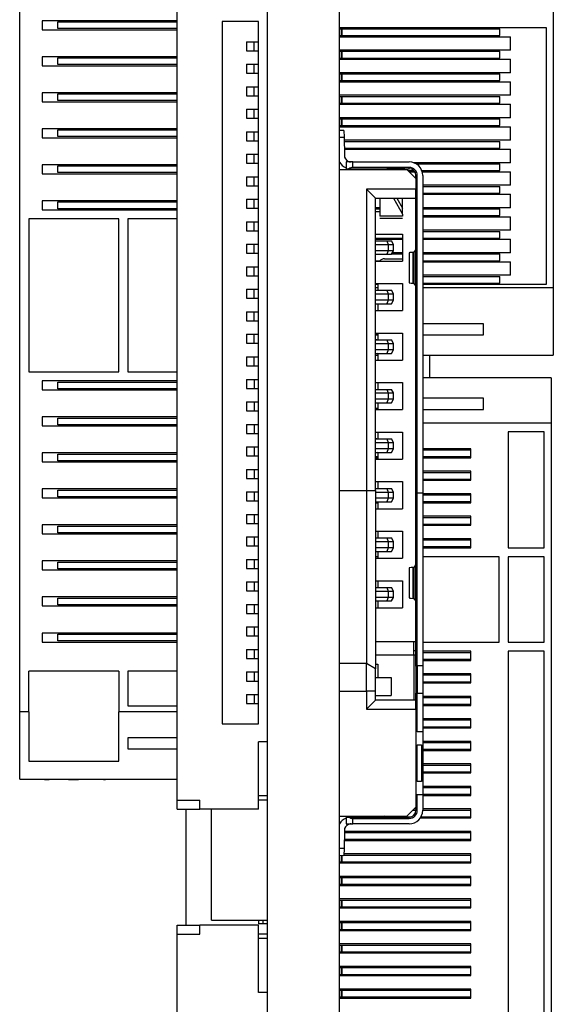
# Model space of a CAD drawing. Header units: millimetres. Extents: x 3 to 207, y 3 to 294.
# Tile 90 of 94: x 168 to 174, y 228 to 239. Entities that reach past the tile are written whole.
import ezdxf

# ---------------------------------------------------------------- set-up
doc = ezdxf.new("R2010")
doc.units = ezdxf.units.MM
doc.layers.add('几何体', color=7, linetype='Continuous')

msp = doc.modelspace()

# ---------------------------------------------------------------- linework, layer by layer
at = {"layer": '几何体'}
for p, q in [((170.9596, 216.7479), (170.9596, 253.748)), ((171.7596, 216.7479), (171.7596, 253.748)), ((174.1346, 245.6158), (174.1346, 236.1908)), ((168.2096, 231.481), (168.2096, 244.931)), ((169.9596, 230.498), (169.9596, 239.998)), ((168.4596, 239.156), (168.4596, 239.056)), ((169.9596, 239.156), (168.4596, 239.156)), ((168.6346, 239.0685), (168.6346, 239.1435)), ((168.6346, 239.1435), (169.9596, 239.1435)), ((170.8596, 239.148), (170.4596, 239.148)), ((170.4596, 239.148), (170.4596, 231.348)), ((170.8596, 231.348), (170.8596, 239.148)), ((168.4596, 239.056), (169.9596, 239.056)), ((169.9596, 239.0685), (168.6346, 239.0685)), ((174.0596, 239.0783), (171.7596, 239.0783)), ((171.7596, 239.0658), (171.7846, 239.0658)), ((171.7846, 238.9908), (171.7846, 239.0658)), ((171.7846, 239.0658), (171.7896, 239.0658)), ((171.7896, 238.9908), (171.7896, 239.0658)), ((171.7896, 239.0658), (173.5396, 239.0658)), ((173.5396, 238.9908), (173.5396, 239.0658)), ((174.0596, 236.2283), (174.0596, 239.0783)), ((170.7296, 238.923), (170.7296, 238.823)), ((170.7296, 238.923), (170.8146, 238.923)), ((170.8146, 238.823), (170.8146, 238.923)), ((170.8146, 238.923), (170.8596, 238.923)), ((171.7596, 238.9908), (171.7846, 238.9908)), ((171.7596, 238.9783), (173.6596, 238.9783)), ((171.7846, 238.9908), (171.7896, 238.9908)), ((171.7896, 238.9908), (173.5396, 238.9908)), ((173.6596, 238.8283), (173.6596, 238.9783)), ((170.7296, 238.823), (170.8146, 238.823)), ((170.8146, 238.823), (170.8596, 238.823)), ((173.6596, 238.8283), (171.7596, 238.8283)), ((171.7596, 238.8158), (171.7846, 238.8158)), ((171.7846, 238.7408), (171.7846, 238.8158)), ((171.7846, 238.8158), (171.7896, 238.8158)), ((171.7896, 238.7408), (171.7896, 238.8158)), ((171.7896, 238.8158), (173.5396, 238.8158)), ((173.5396, 238.7408), (173.5396, 238.8158)), ((168.4596, 238.756), (168.4596, 238.656)), ((169.9596, 238.756), (168.4596, 238.756)), ((168.6346, 238.6685), (168.6346, 238.7435)), ((168.6346, 238.7435), (169.9596, 238.7435)), ((171.7596, 238.7408), (171.7846, 238.7408)), ((171.7596, 238.7283), (173.6596, 238.7283)), ((171.7846, 238.7408), (171.7896, 238.7408)), ((171.7896, 238.7408), (173.5396, 238.7408)), ((173.6596, 238.5783), (173.6596, 238.7283)), ((168.4596, 238.656), (169.9596, 238.656)), ((169.9596, 238.6685), (168.6346, 238.6685)), ((170.7296, 238.673), (170.7296, 238.573)), ((170.7296, 238.673), (170.8146, 238.673)), ((170.8146, 238.573), (170.8146, 238.673)), ((170.8146, 238.673), (170.8596, 238.673)), ((170.7296, 238.573), (170.8146, 238.573)), ((170.8146, 238.573), (170.8596, 238.573)), ((173.6596, 238.5783), (171.7596, 238.5783)), ((171.7596, 238.5658), (171.7846, 238.5658)), ((171.7596, 238.4908), (171.7846, 238.4908)), ((171.7846, 238.4908), (171.7846, 238.5658)), ((171.7846, 238.5658), (171.7896, 238.5658)), ((171.7846, 238.4908), (171.7896, 238.4908)), ((171.7896, 238.4908), (171.7896, 238.5658)), ((171.7896, 238.5658), (173.5396, 238.5658)), ((171.7896, 238.4908), (173.5396, 238.4908)), ((173.5396, 238.4908), (173.5396, 238.5658)), ((170.7296, 238.423), (170.7296, 238.323)), ((170.7296, 238.423), (170.8146, 238.423)), ((170.8146, 238.323), (170.8146, 238.423)), ((170.8146, 238.423), (170.8596, 238.423)), ((171.7596, 238.4783), (173.6596, 238.4783)), ((173.6596, 238.3283), (173.6596, 238.4783)), ((168.4596, 238.356), (168.4596, 238.256)), ((169.9596, 238.356), (168.4596, 238.356)), ((168.6346, 238.2685), (168.6346, 238.3435)), ((168.6346, 238.3435), (169.9596, 238.3435)), ((169.9596, 238.2685), (168.6346, 238.2685)), ((170.7296, 238.323), (170.8146, 238.323)), ((170.8146, 238.323), (170.8596, 238.323)), ((173.6596, 238.3283), (171.7596, 238.3283)), ((171.7596, 238.3158), (171.7846, 238.3158)), ((171.7846, 238.2408), (171.7846, 238.3158)), ((171.7846, 238.3158), (171.7896, 238.3158)), ((171.7896, 238.2408), (171.7896, 238.3158)), ((171.7896, 238.3158), (173.5396, 238.3158)), ((173.5396, 238.2408), (173.5396, 238.3158)), ((168.4596, 238.256), (169.9596, 238.256)), ((170.7296, 238.173), (170.7296, 238.073)), ((170.7296, 238.173), (170.8146, 238.173)), ((170.8146, 238.073), (170.8146, 238.173)), ((170.8146, 238.173), (170.8596, 238.173)), ((171.7596, 238.2408), (171.7846, 238.2408)), ((171.7596, 238.2283), (173.6596, 238.2283)), ((171.7846, 238.2408), (171.7896, 238.2408)), ((171.7896, 238.2408), (173.5396, 238.2408)), ((173.6596, 238.0783), (173.6596, 238.2283)), ((170.7296, 238.073), (170.8146, 238.073)), ((170.8146, 238.073), (170.8596, 238.073)), ((173.6596, 238.0783), (171.7596, 238.0783)), ((171.7596, 238.0658), (171.7846, 238.0658)), ((171.7846, 237.9908), (171.7846, 238.0658)), ((171.7846, 238.0658), (171.7896, 238.0658)), ((171.7896, 237.9908), (171.7896, 238.0658)), ((171.7896, 238.0658), (173.5396, 238.0658)), ((173.5396, 237.9908), (173.5396, 238.0658)), ((168.4596, 237.956), (168.4596, 237.856)), ((169.9596, 237.956), (168.4596, 237.956)), ((168.6346, 237.8685), (168.6346, 237.9435)), ((168.6346, 237.9435), (169.9596, 237.9435)), ((171.7596, 237.9908), (171.7846, 237.9908)), ((171.7596, 237.9783), (173.6596, 237.9783)), ((171.7846, 237.9908), (171.7896, 237.9908)), ((171.7896, 237.9908), (173.5396, 237.9908)), ((173.6596, 237.8283), (173.6596, 237.9783)), ((168.4596, 237.856), (169.9596, 237.856)), ((169.9596, 237.8685), (168.6346, 237.8685)), ((170.7296, 237.923), (170.7296, 237.823)), ((170.7296, 237.923), (170.8146, 237.923)), ((170.8146, 237.823), (170.8146, 237.923)), ((170.8146, 237.923), (170.8596, 237.923)), ((171.8096, 237.9368), (171.7596, 237.9359)), ((171.7596, 237.8609), (171.8109, 237.8618)), ((171.8096, 237.9368), (171.8109, 237.8618)), ((171.8109, 237.8618), (171.8144, 237.6605)), ((173.6596, 237.8283), (171.8115, 237.8283)), ((170.7296, 237.823), (170.8146, 237.823)), ((170.8146, 237.823), (170.8596, 237.823)), ((171.8117, 237.8158), (173.5396, 237.8158)), ((171.813, 237.7408), (173.5396, 237.7408)), ((171.8132, 237.7283), (173.6596, 237.7283)), ((173.5396, 237.7408), (173.5396, 237.8158)), ((173.6596, 237.5783), (173.6596, 237.7283)), ((170.7296, 237.673), (170.7296, 237.573)), ((170.7296, 237.673), (170.8146, 237.673)), ((170.8146, 237.573), (170.8146, 237.673)), ((170.8146, 237.673), (170.8596, 237.673)), ((168.4596, 237.556), (168.4596, 237.456)), ((169.9596, 237.556), (168.4596, 237.556)), ((168.6346, 237.4685), (168.6346, 237.5435)), ((168.6346, 237.5435), (169.9596, 237.5435)), ((170.7296, 237.573), (170.8146, 237.573)), ((170.8146, 237.573), (170.8596, 237.573)), ((171.7596, 237.5018), (172.5096, 237.5018)), ((171.9096, 237.5868), (171.8346, 237.5868)), ((171.8346, 237.5868), (171.8346, 237.5118)), ((171.8346, 237.5118), (171.8646, 237.5118)), ((171.8596, 237.5868), (171.8596, 237.593)), ((171.8646, 237.5118), (172.5346, 237.5118)), ((171.9096, 237.5268), (171.9096, 237.5868)), ((171.9096, 237.5868), (172.5346, 237.5868)), ((172.5346, 237.5268), (171.9096, 237.5268)), ((171.9596, 237.5118), (171.9596, 237.5018)), ((172.2302, 237.5118), (172.2596, 237.5018)), ((172.2596, 237.5018), (172.2596, 237.5118)), ((172.2846, 237.5118), (172.2846, 237.5113)), ((172.4846, 237.5113), (172.2846, 237.5113)), ((172.2846, 237.5067), (172.2846, 237.5113)), ((172.286, 237.5018), (172.2846, 237.5067)), ((172.4846, 237.5067), (172.4832, 237.5018)), ((172.4846, 237.5118), (172.4846, 237.5113)), ((172.4846, 237.5113), (172.4846, 237.5067)), ((172.5096, 237.5018), (172.6096, 237.4018)), ((172.5346, 237.5118), (172.5346, 237.5268)), ((173.6596, 237.5783), (172.5845, 237.5783)), ((172.6112, 237.5658), (173.5396, 237.5658)), ((173.5396, 237.4908), (173.5396, 237.5658)), ((168.4596, 237.456), (169.9596, 237.456)), ((169.9596, 237.4685), (168.6346, 237.4685)), ((170.7296, 237.423), (170.7296, 237.323)), ((170.7296, 237.423), (170.8146, 237.423)), ((170.8146, 237.323), (170.8146, 237.423)), ((170.8146, 237.423), (170.8596, 237.423)), ((172.5206, 237.4908), (172.5867, 237.4908)), ((172.5331, 237.4783), (172.5971, 237.4783)), ((172.6246, 237.4368), (172.6096, 237.4368)), ((172.6096, 237.4018), (172.6096, 237.4368)), ((172.6096, 237.4018), (172.6096, 237.2868)), ((172.6246, 233.9118), (172.6246, 237.4368)), ((172.6746, 237.4908), (173.5396, 237.4908)), ((172.6788, 237.4783), (173.6596, 237.4783)), ((172.6846, 237.4368), (172.6846, 233.9118)), ((173.6596, 237.3283), (173.6596, 237.4783)), ((170.7296, 237.323), (170.8146, 237.323)), ((170.8146, 237.323), (170.8596, 237.323)), ((172.0596, 237.2868), (172.0596, 233.9368)), ((172.1596, 237.1868), (172.0596, 237.2868)), ((172.6096, 237.2868), (172.0596, 237.2868)), ((172.6096, 237.2868), (172.6096, 237.2793)), ((173.6596, 237.3283), (172.6846, 237.3283)), ((172.6846, 237.3158), (173.5396, 237.3158)), ((173.5396, 237.2408), (173.5396, 237.3158)), ((170.7296, 237.173), (170.7296, 237.073)), ((170.7296, 237.173), (170.8146, 237.173)), ((170.8146, 237.073), (170.8146, 237.173)), ((170.8146, 237.173), (170.8596, 237.173)), ((172.1596, 233.9368), (172.1596, 237.1868)), ((172.1596, 237.1868), (172.6096, 237.1868)), ((172.2096, 237.1768), (172.2096, 236.9842)), ((172.3619, 237.1868), (172.4596, 237.0072)), ((172.3981, 237.1868), (172.4596, 237.0738)), ((172.4596, 237.0738), (172.4596, 237.1868)), ((172.6096, 233.9118), (172.6096, 237.2793)), ((172.6846, 237.2408), (173.5396, 237.2408)), ((172.6846, 237.2283), (173.6596, 237.2283)), ((173.6596, 237.0783), (173.6596, 237.2283)), ((168.4596, 237.156), (168.4596, 237.056)), ((169.9596, 237.156), (168.4596, 237.156)), ((168.6346, 237.0685), (168.6346, 237.1435)), ((168.6346, 237.1435), (169.9596, 237.1435)), ((169.9596, 237.0685), (168.6346, 237.0685)), ((170.7296, 237.073), (170.8146, 237.073)), ((170.8146, 237.073), (170.8596, 237.073)), ((172.2096, 237.0783), (172.1596, 237.0783)), ((172.1596, 237.0658), (172.2096, 237.0658)), ((172.4596, 237.0072), (172.4596, 237.0738)), ((173.6596, 237.0783), (172.6846, 237.0783)), ((172.6846, 237.0658), (173.5396, 237.0658)), ((173.5396, 236.9908), (173.5396, 237.0658)), ((169.3096, 236.956), (168.3096, 236.956)), ((168.3096, 236.956), (168.3096, 235.256)), ((168.4596, 237.056), (169.9596, 237.056)), ((169.3096, 235.256), (169.3096, 236.956)), ((169.9596, 236.956), (169.4096, 236.956)), ((169.4096, 236.956), (169.4096, 235.256)), ((172.1596, 237.0368), (172.2096, 237.0368)), ((172.4596, 236.9842), (172.2096, 236.9842)), ((172.2096, 236.9618), (172.4596, 236.9618)), ((172.4596, 237.0072), (172.4596, 236.9842)), ((172.6846, 236.9908), (173.5396, 236.9908)), ((172.6846, 236.9783), (173.6596, 236.9783)), ((173.6596, 236.8283), (173.6596, 236.9783)), ((170.7296, 236.923), (170.7296, 236.823)), ((170.7296, 236.923), (170.8146, 236.923)), ((170.8146, 236.823), (170.8146, 236.923)), ((170.8146, 236.923), (170.8596, 236.923)), ((170.7296, 236.823), (170.8146, 236.823)), ((170.8146, 236.823), (170.8596, 236.823)), ((172.1596, 236.7868), (172.4596, 236.7868)), ((172.1596, 236.7408), (172.4596, 236.7408)), ((172.4596, 236.7868), (172.4596, 236.4868)), ((173.6596, 236.8283), (172.6846, 236.8283)), ((172.6846, 236.8158), (173.5396, 236.8158)), ((172.6846, 236.7408), (173.5396, 236.7408)), ((173.5396, 236.7408), (173.5396, 236.8158)), ((170.7296, 236.673), (170.7296, 236.573)), ((170.7296, 236.673), (170.8146, 236.673)), ((170.8146, 236.573), (170.8146, 236.673)), ((170.8146, 236.673), (170.8596, 236.673)), ((172.1596, 236.7283), (172.4596, 236.7283)), ((172.1596, 236.7118), (172.2862, 236.7118)), ((172.1596, 236.6718), (172.3015, 236.6718)), ((172.2862, 236.7118), (172.3015, 236.6718)), ((172.2862, 236.7118), (172.3396, 236.7118)), ((172.3015, 236.6718), (172.3015, 236.6018)), ((172.3015, 236.6718), (172.3596, 236.6718)), ((172.3596, 236.6718), (172.3396, 236.7118)), ((172.3596, 236.6018), (172.3596, 236.6718)), ((172.6846, 236.7283), (173.6596, 236.7283)), ((173.6596, 236.5783), (173.6596, 236.7283)), ((170.7296, 236.573), (170.8146, 236.573)), ((170.8146, 236.573), (170.8596, 236.573)), ((172.3015, 236.6018), (172.1596, 236.6018)), ((172.1596, 236.5618), (172.2862, 236.5618)), ((172.3015, 236.6018), (172.2862, 236.5618)), ((172.2862, 236.5618), (172.3396, 236.5618)), ((172.3596, 236.6018), (172.3015, 236.6018)), ((172.3396, 236.5618), (172.3596, 236.6018)), ((172.3416, 236.5658), (172.4596, 236.5658)), ((172.4596, 236.5783), (172.3478, 236.5783)), ((172.5346, 236.5779), (172.5346, 236.2457)), ((172.5782, 236.2401), (172.5782, 236.5835)), ((172.5891, 236.5848), (172.6072, 236.6118)), ((172.5891, 236.2388), (172.5891, 236.5848)), ((172.6072, 236.6118), (172.6096, 236.6118)), ((172.6096, 236.2118), (172.6096, 236.6118)), ((172.6096, 236.6118), (172.6096, 236.6118)), ((173.6596, 236.5783), (172.6846, 236.5783)), ((172.6846, 236.5658), (173.5396, 236.5658)), ((173.5396, 236.4908), (173.5396, 236.5658)), ((170.7296, 236.423), (170.7296, 236.323)), ((170.7296, 236.423), (170.8146, 236.423)), ((170.8146, 236.323), (170.8146, 236.423)), ((170.8146, 236.423), (170.8596, 236.423)), ((172.1596, 236.4908), (172.2075, 236.4908)), ((172.1596, 236.4868), (172.4596, 236.4868)), ((172.2596, 236.5118), (172.4596, 236.5118)), ((172.6846, 236.4908), (173.5396, 236.4908)), ((172.6846, 236.4783), (173.6596, 236.4783)), ((173.6596, 236.3283), (173.6596, 236.4783)), ((170.7296, 236.323), (170.8146, 236.323)), ((170.8146, 236.323), (170.8596, 236.323)), ((173.6596, 236.3283), (172.6846, 236.3283)), ((172.6846, 236.3158), (173.5396, 236.3158)), ((173.5396, 236.2408), (173.5396, 236.3158)), ((172.1596, 236.2368), (172.4596, 236.2368)), ((172.1596, 236.2283), (172.1846, 236.2283)), ((172.1846, 236.1908), (172.1596, 236.1908)), ((172.1846, 236.2368), (172.1846, 236.1618)), ((172.4596, 236.2368), (172.4596, 235.9368)), ((172.6072, 236.2118), (172.5891, 236.2388)), ((172.6096, 236.2118), (172.6072, 236.2118)), ((172.6096, 236.2118), (172.6096, 236.2118)), ((172.6846, 236.2408), (173.5396, 236.2408)), ((172.6846, 236.2283), (174.0596, 236.2283)), ((174.1346, 236.1908), (172.6846, 236.1908)), ((174.1346, 236.1908), (174.1346, 235.4408)), ((170.7296, 236.173), (170.7296, 236.073)), ((170.7296, 236.173), (170.8146, 236.173)), ((170.8146, 236.073), (170.8146, 236.173)), ((170.8146, 236.173), (170.8596, 236.173)), ((172.1596, 236.1618), (172.2862, 236.1618)), ((172.1596, 236.1218), (172.3015, 236.1218)), ((172.2862, 236.1618), (172.3015, 236.1218)), ((172.2862, 236.1618), (172.3396, 236.1618)), ((172.3015, 236.1218), (172.3015, 236.0518)), ((172.3015, 236.1218), (172.3596, 236.1218)), ((172.3596, 236.1218), (172.3396, 236.1618)), ((172.3596, 236.0518), (172.3596, 236.1218)), ((170.7296, 236.073), (170.8146, 236.073)), ((170.8146, 236.073), (170.8596, 236.073)), ((172.3015, 236.0518), (172.1596, 236.0518)), ((172.1596, 236.0118), (172.2862, 236.0118)), ((172.1846, 236.0118), (172.1846, 235.9368)), ((172.3015, 236.0518), (172.2862, 236.0118)), ((172.2862, 236.0118), (172.3396, 236.0118)), ((172.3596, 236.0518), (172.3015, 236.0518)), ((172.3396, 236.0118), (172.3596, 236.0518)), ((170.7296, 235.923), (170.7296, 235.823)), ((170.7296, 235.923), (170.8146, 235.923)), ((170.8146, 235.823), (170.8146, 235.923)), ((170.8146, 235.923), (170.8596, 235.923)), ((172.1596, 235.9368), (172.4596, 235.9368)), ((170.7296, 235.823), (170.8146, 235.823)), ((170.8146, 235.823), (170.8596, 235.823)), ((173.3596, 235.7908), (172.6846, 235.7908)), ((173.3596, 235.6658), (173.3596, 235.7908)), ((170.7296, 235.673), (170.7296, 235.573)), ((170.7296, 235.673), (170.8146, 235.673)), ((170.8146, 235.573), (170.8146, 235.673)), ((170.8146, 235.673), (170.8596, 235.673)), ((172.1596, 235.6868), (172.4596, 235.6868)), ((172.1596, 235.6783), (172.1846, 235.6783)), ((172.1596, 235.6658), (172.1846, 235.6658)), ((172.1846, 235.6868), (172.1846, 235.6118)), ((172.4596, 235.6868), (172.4596, 235.3868)), ((172.6846, 235.6658), (173.3596, 235.6658)), ((170.7296, 235.573), (170.8146, 235.573)), ((170.8146, 235.573), (170.8596, 235.573)), ((172.1596, 235.6184), (172.1834, 235.6118)), ((172.1596, 235.6118), (172.2862, 235.6118)), ((172.1596, 235.5718), (172.3015, 235.5718)), ((172.2862, 235.6118), (172.3015, 235.5718)), ((172.2862, 235.6118), (172.3396, 235.6118)), ((172.3015, 235.5718), (172.3015, 235.5018)), ((172.3015, 235.5718), (172.3596, 235.5718)), ((172.3596, 235.5718), (172.3396, 235.6118)), ((172.3596, 235.5018), (172.3596, 235.5718)), ((170.7296, 235.423), (170.7296, 235.323)), ((170.7296, 235.423), (170.8146, 235.423)), ((170.8146, 235.323), (170.8146, 235.423)), ((170.8146, 235.423), (170.8596, 235.423)), ((172.3015, 235.5018), (172.1596, 235.5018)), ((172.1596, 235.4618), (172.2862, 235.4618)), ((172.1834, 235.4618), (172.1596, 235.4552)), ((172.1596, 235.4408), (172.1846, 235.4408)), ((172.1846, 235.4618), (172.1846, 235.3868)), ((172.3015, 235.5018), (172.2862, 235.4618)), ((172.2862, 235.4618), (172.3396, 235.4618)), ((172.3596, 235.5018), (172.3015, 235.5018)), ((172.3396, 235.4618), (172.3596, 235.5018)), ((172.6846, 235.4408), (174.1346, 235.4408)), ((172.7596, 235.4408), (172.7596, 235.19)), ((170.7296, 235.323), (170.8146, 235.323)), ((170.8146, 235.323), (170.8596, 235.323)), ((172.1596, 235.3868), (172.4596, 235.3868)), ((168.3096, 235.256), (169.3096, 235.256)), ((169.4096, 235.256), (169.9596, 235.256)), ((168.4596, 235.156), (168.4596, 235.056)), ((169.9596, 235.156), (168.4596, 235.156)), ((168.6346, 235.0685), (168.6346, 235.1435)), ((168.6346, 235.1435), (169.9596, 235.1435)), ((170.7296, 235.173), (170.7296, 235.073)), ((170.7296, 235.173), (170.8146, 235.173)), ((170.8146, 235.173), (170.8146, 235.073)), ((170.8146, 235.173), (170.8596, 235.173)), ((172.1596, 235.1368), (172.4596, 235.1368)), ((172.1846, 235.1368), (172.1846, 235.0618)), ((172.4596, 235.1368), (172.4596, 234.8368)), ((174.1096, 235.19), (172.6846, 235.19)), ((174.1096, 235.19), (174.1096, 234.69)), ((168.4596, 235.056), (169.9596, 235.056)), ((169.9596, 235.0685), (168.6346, 235.0685)), ((170.7296, 235.073), (170.8146, 235.073)), ((170.8146, 235.073), (170.8596, 235.073)), ((172.1596, 235.0618), (172.2862, 235.0618)), ((172.1596, 235.0218), (172.3015, 235.0218)), ((172.2862, 235.0618), (172.3015, 235.0218)), ((172.2862, 235.0618), (172.3396, 235.0618)), ((172.3015, 235.0218), (172.3015, 234.9518)), ((172.3015, 235.0218), (172.3596, 235.0218)), ((172.3596, 235.0218), (172.3396, 235.0618)), ((172.3596, 234.9518), (172.3596, 235.0218)), ((170.7296, 234.923), (170.7296, 234.823)), ((170.7296, 234.923), (170.8146, 234.923)), ((170.8146, 234.923), (170.8146, 234.823)), ((170.8146, 234.923), (170.8596, 234.923)), ((172.3015, 234.9518), (172.1596, 234.9518)), ((172.1596, 234.9118), (172.2862, 234.9118)), ((172.1846, 234.9118), (172.1846, 234.8368)), ((172.3015, 234.9518), (172.2862, 234.9118)), ((172.2862, 234.9118), (172.3396, 234.9118)), ((172.3596, 234.9518), (172.3015, 234.9518)), ((172.3396, 234.9118), (172.3596, 234.9518)), ((173.3596, 234.965), (172.6846, 234.965)), ((173.3596, 234.84), (173.3596, 234.965)), ((170.7296, 234.823), (170.8146, 234.823)), ((170.8146, 234.823), (170.8596, 234.823)), ((172.1596, 234.8525), (172.1846, 234.8525)), ((172.1596, 234.84), (172.1846, 234.84)), ((172.1596, 234.8368), (172.4596, 234.8368)), ((172.6846, 234.84), (173.3596, 234.84)), ((168.4596, 234.756), (168.4596, 234.656)), ((169.9596, 234.756), (168.4596, 234.756)), ((168.6346, 234.6685), (168.6346, 234.7435)), ((168.6346, 234.7435), (169.9596, 234.7435)), ((169.9596, 234.6685), (168.6346, 234.6685)), ((170.7296, 234.673), (170.7296, 234.573)), ((170.7296, 234.673), (170.8146, 234.673)), ((170.8146, 234.673), (170.8596, 234.673)), ((170.8146, 234.673), (170.8146, 234.573)), ((172.6846, 234.69), (174.1096, 234.69)), ((174.1096, 234.69), (174.1096, 224.765)), ((168.4596, 234.656), (169.9596, 234.656)), ((170.7296, 234.573), (170.8146, 234.573)), ((170.8146, 234.573), (170.8596, 234.573)), ((172.1596, 234.5868), (172.4596, 234.5868)), ((172.1846, 234.5868), (172.1846, 234.5118)), ((172.4596, 234.5868), (172.4596, 234.2868)), ((174.0346, 234.59), (173.6346, 234.59)), ((173.6346, 234.59), (173.6346, 233.3025)), ((174.0346, 233.3025), (174.0346, 234.59)), ((172.1596, 234.5184), (172.1834, 234.5118)), ((172.1596, 234.5118), (172.2862, 234.5118)), ((172.1596, 234.4718), (172.3015, 234.4718)), ((172.2862, 234.5118), (172.3015, 234.4718)), ((172.2862, 234.5118), (172.3396, 234.5118)), ((172.3015, 234.4718), (172.3015, 234.4018)), ((172.3015, 234.4718), (172.3596, 234.4718)), ((172.3596, 234.4718), (172.3396, 234.5118)), ((172.3596, 234.4018), (172.3596, 234.4718)), ((168.4596, 234.356), (168.4596, 234.256)), ((169.9596, 234.356), (168.4596, 234.356)), ((168.6346, 234.2685), (168.6346, 234.3435)), ((168.6346, 234.3435), (169.9596, 234.3435)), ((170.7296, 234.423), (170.7296, 234.323)), ((170.7296, 234.423), (170.8146, 234.423)), ((170.8146, 234.423), (170.8596, 234.423)), ((170.8146, 234.423), (170.8146, 234.323)), ((172.3015, 234.4018), (172.1596, 234.4018)), ((172.1596, 234.3618), (172.2862, 234.3618)), ((172.1834, 234.3618), (172.1596, 234.3552)), ((172.1846, 234.3618), (172.1846, 234.2868)), ((172.3015, 234.4018), (172.2862, 234.3618)), ((172.2862, 234.3618), (172.3396, 234.3618)), ((172.3596, 234.4018), (172.3015, 234.4018)), ((172.3396, 234.3618), (172.3596, 234.4018)), ((173.2196, 234.4025), (172.6846, 234.4025)), ((172.6846, 234.39), (173.2196, 234.39)), ((173.2196, 234.3025), (173.2196, 234.4025)), ((168.4596, 234.256), (169.9596, 234.256)), ((169.9596, 234.2685), (168.6346, 234.2685)), ((170.7296, 234.323), (170.8146, 234.323)), ((170.8146, 234.323), (170.8596, 234.323)), ((172.1596, 234.315), (172.1846, 234.315)), ((172.1596, 234.3025), (172.1846, 234.3025)), ((172.1596, 234.2868), (172.4596, 234.2868)), ((172.6846, 234.315), (173.2196, 234.315)), ((172.6846, 234.3025), (173.2196, 234.3025)), ((170.7296, 234.173), (170.7296, 234.073)), ((170.7296, 234.173), (170.8146, 234.173)), ((170.8146, 234.173), (170.8146, 234.073)), ((170.8146, 234.173), (170.8596, 234.173)), ((173.2196, 234.1525), (172.6846, 234.1525)), ((172.6846, 234.14), (173.2196, 234.14)), ((173.2196, 234.0525), (173.2196, 234.1525)), ((170.7296, 234.073), (170.8146, 234.073)), ((170.8146, 234.073), (170.8596, 234.073)), ((172.1596, 234.0368), (172.4596, 234.0368)), ((172.1846, 234.0368), (172.1846, 233.9618)), ((172.4596, 234.0368), (172.4596, 233.7368)), ((172.6846, 234.065), (173.2196, 234.065)), ((172.6846, 234.0525), (173.2196, 234.0525)), ((168.4596, 233.956), (168.4596, 233.856)), ((169.9596, 233.956), (168.4596, 233.956)), ((168.6346, 233.8685), (168.6346, 233.9435)), ((168.6346, 233.9435), (169.9596, 233.9435)), ((170.7296, 233.923), (170.7296, 233.823)), ((170.7296, 233.923), (170.8146, 233.923)), ((170.8146, 233.923), (170.8146, 233.823)), ((170.8146, 233.923), (170.8596, 233.923)), ((171.7596, 233.9368), (172.0596, 233.9368)), ((172.0596, 233.9368), (172.0596, 232.0183)), ((172.0596, 233.9368), (172.1596, 233.9368)), ((172.1596, 233.9618), (172.2862, 233.9618)), ((172.1596, 233.9368), (172.1596, 231.957)), ((172.1596, 233.9218), (172.3015, 233.9218)), ((172.2862, 233.9618), (172.3015, 233.9218)), ((172.2862, 233.9618), (172.3396, 233.9618)), ((172.3015, 233.9218), (172.3015, 233.8518)), ((172.3015, 233.9218), (172.3596, 233.9218)), ((172.3596, 233.9218), (172.3396, 233.9618)), ((172.3596, 233.8518), (172.3596, 233.9218)), ((172.6096, 233.9118), (172.6246, 233.9118)), ((172.6096, 231.9887), (172.6096, 233.9118)), ((172.6246, 233.9118), (172.6846, 233.9118)), ((172.6246, 231.9933), (172.6246, 233.9118)), ((172.6846, 233.9118), (172.6846, 231.9933)), ((173.2196, 233.9025), (172.6846, 233.9025)), ((173.2196, 233.8025), (173.2196, 233.9025)), ((168.4596, 233.856), (169.9596, 233.856)), ((169.9596, 233.8685), (168.6346, 233.8685)), ((170.7296, 233.823), (170.8146, 233.823)), ((170.8146, 233.823), (170.8596, 233.823)), ((172.3015, 233.8518), (172.1596, 233.8518)), ((172.1596, 233.8118), (172.2862, 233.8118)), ((172.1596, 233.8025), (172.1846, 233.8025)), ((172.1846, 233.8118), (172.1846, 233.7368)), ((172.3015, 233.8518), (172.2862, 233.8118)), ((172.2862, 233.8118), (172.3396, 233.8118)), ((172.3596, 233.8518), (172.3015, 233.8518)), ((172.3396, 233.8118), (172.3596, 233.8518)), ((172.6846, 233.89), (173.2196, 233.89)), ((172.6846, 233.815), (173.2196, 233.815)), ((172.6846, 233.8025), (173.2196, 233.8025)), ((170.7296, 233.673), (170.7296, 233.573)), ((170.7296, 233.673), (170.8146, 233.673)), ((170.8146, 233.673), (170.8146, 233.573)), ((170.8146, 233.673), (170.8596, 233.673)), ((172.1596, 233.7368), (172.4596, 233.7368)), ((170.7296, 233.573), (170.8146, 233.573)), ((170.8146, 233.573), (170.8596, 233.573)), ((173.2196, 233.6525), (172.6846, 233.6525)), ((172.6846, 233.64), (173.2196, 233.64)), ((172.6846, 233.565), (173.2196, 233.565)), ((173.2196, 233.5525), (173.2196, 233.6525)), ((168.4596, 233.556), (168.4596, 233.456)), ((169.9596, 233.556), (168.4596, 233.556)), ((168.4596, 233.456), (169.9596, 233.456)), ((168.6346, 233.4685), (168.6346, 233.5435)), ((168.6346, 233.5435), (169.9596, 233.5435)), ((169.9596, 233.4685), (168.6346, 233.4685)), ((172.1596, 233.4868), (172.4596, 233.4868)), ((172.1846, 233.4868), (172.1846, 233.4118)), ((172.4596, 233.4868), (172.4596, 233.1868)), ((172.6846, 233.5525), (173.2196, 233.5525)), ((170.7296, 233.423), (170.7296, 233.323)), ((170.7296, 233.423), (170.8146, 233.423)), ((170.8146, 233.423), (170.8146, 233.323)), ((170.8146, 233.423), (170.8596, 233.423)), ((172.1596, 233.4118), (172.2862, 233.4118)), ((172.1596, 233.3718), (172.3015, 233.3718)), ((172.2862, 233.4118), (172.3015, 233.3718)), ((172.2862, 233.4118), (172.3396, 233.4118)), ((172.3015, 233.3718), (172.3015, 233.3018)), ((172.3015, 233.3718), (172.3596, 233.3718)), ((172.3596, 233.3718), (172.3396, 233.4118)), ((172.3596, 233.3018), (172.3596, 233.3718)), ((173.2196, 233.4025), (172.6846, 233.4025)), ((172.6846, 233.39), (173.2196, 233.39)), ((173.2196, 233.3025), (173.2196, 233.4025)), ((170.7296, 233.323), (170.8146, 233.323)), ((170.8146, 233.323), (170.8596, 233.323)), ((172.3015, 233.3018), (172.1596, 233.3018)), ((172.1596, 233.2618), (172.2862, 233.2618)), ((172.1846, 233.2618), (172.1846, 233.1868)), ((172.3015, 233.3018), (172.2862, 233.2618)), ((172.2862, 233.2618), (172.3396, 233.2618)), ((172.3596, 233.3018), (172.3015, 233.3018)), ((172.3396, 233.2618), (172.3596, 233.3018)), ((172.6846, 233.315), (173.2196, 233.315)), ((172.6846, 233.3025), (173.2196, 233.3025)), ((173.6346, 233.3025), (174.0346, 233.3025)), ((168.4596, 233.156), (168.4596, 233.056)), ((169.9596, 233.156), (168.4596, 233.156)), ((168.6346, 233.0685), (168.6346, 233.1435)), ((168.6346, 233.1435), (169.9596, 233.1435)), ((170.7296, 233.173), (170.7296, 233.073)), ((170.7296, 233.173), (170.8146, 233.173)), ((170.8146, 233.173), (170.8146, 233.073)), ((170.8146, 233.173), (170.8596, 233.173)), ((172.1846, 233.2025), (172.1596, 233.2025)), ((172.1596, 233.1868), (172.4596, 233.1868)), ((173.5346, 233.2025), (172.6846, 233.2025)), ((173.5346, 232.2525), (173.5346, 233.2025)), ((174.0346, 233.2025), (173.6346, 233.2025)), ((173.6346, 233.2025), (173.6346, 232.2525)), ((174.0346, 232.2525), (174.0346, 233.2025)), ((168.4596, 233.056), (169.9596, 233.056)), ((169.9596, 233.0685), (168.6346, 233.0685)), ((170.7296, 233.073), (170.8146, 233.073)), ((170.8146, 233.073), (170.8596, 233.073)), ((172.5346, 233.0779), (172.5346, 232.7457)), ((172.5782, 232.7401), (172.5782, 233.0835)), ((172.5891, 233.0848), (172.6072, 233.1118)), ((172.5891, 232.7388), (172.5891, 233.0848)), ((172.6072, 233.1118), (172.6096, 233.1118)), ((172.6096, 232.7118), (172.6096, 233.1118)), ((172.6096, 233.1118), (172.6096, 233.1118)), ((170.7296, 232.923), (170.7296, 232.823)), ((170.7296, 232.923), (170.8146, 232.923)), ((170.8146, 232.923), (170.8146, 232.823)), ((170.8146, 232.923), (170.8596, 232.923)), ((172.1596, 232.9368), (172.4596, 232.9368)), ((172.1846, 232.9368), (172.1846, 232.8618)), ((172.4596, 232.9368), (172.4596, 232.6368)), ((170.7296, 232.823), (170.8146, 232.823)), ((170.8146, 232.823), (170.8596, 232.823)), ((172.1596, 232.8618), (172.2862, 232.8618)), ((172.1596, 232.8218), (172.3015, 232.8218)), ((172.2862, 232.8618), (172.3015, 232.8218)), ((172.2862, 232.8618), (172.3396, 232.8618)), ((172.3015, 232.8218), (172.3015, 232.7518)), ((172.3015, 232.8218), (172.3596, 232.8218)), ((172.3596, 232.8218), (172.3396, 232.8618)), ((172.3596, 232.7518), (172.3596, 232.8218)), ((168.4596, 232.756), (168.4596, 232.656)), ((169.9596, 232.756), (168.4596, 232.756)), ((168.6346, 232.6685), (168.6346, 232.7435)), ((168.6346, 232.7435), (169.9596, 232.7435)), ((172.3015, 232.7518), (172.1596, 232.7518)), ((172.1596, 232.7118), (172.2862, 232.7118)), ((172.1846, 232.7118), (172.1846, 232.6368)), ((172.3015, 232.7518), (172.2862, 232.7118)), ((172.2862, 232.7118), (172.3396, 232.7118)), ((172.3596, 232.7518), (172.3015, 232.7518)), ((172.3396, 232.7118), (172.3596, 232.7518)), ((172.6072, 232.7118), (172.5891, 232.7388)), ((172.6096, 232.7118), (172.6072, 232.7118)), ((172.6096, 232.7118), (172.6096, 232.7118)), ((168.4596, 232.656), (169.9596, 232.656)), ((169.9596, 232.6685), (168.6346, 232.6685)), ((170.7296, 232.673), (170.7296, 232.573)), ((170.7296, 232.673), (170.8146, 232.673)), ((170.8146, 232.673), (170.8146, 232.573)), ((170.8146, 232.673), (170.8596, 232.673)), ((172.1596, 232.6368), (172.4596, 232.6368)), ((170.7296, 232.573), (170.8146, 232.573)), ((170.8146, 232.573), (170.8596, 232.573)), ((170.7296, 232.423), (170.7296, 232.323)), ((170.7296, 232.423), (170.8146, 232.423)), ((170.8146, 232.423), (170.8146, 232.323)), ((170.8146, 232.423), (170.8596, 232.423)), ((168.4596, 232.356), (168.4596, 232.256)), ((169.9596, 232.356), (168.4596, 232.356)), ((168.4596, 232.256), (169.9596, 232.256)), ((168.6346, 232.2685), (168.6346, 232.3435)), ((168.6346, 232.3435), (169.9596, 232.3435)), ((169.9596, 232.2685), (168.6346, 232.2685)), ((170.7296, 232.323), (170.8146, 232.323)), ((170.8146, 232.323), (170.8596, 232.323)), ((172.1596, 232.2618), (172.5846, 232.2618)), ((172.5846, 232.1118), (172.5846, 232.2618)), ((172.5846, 232.2618), (172.6096, 232.2618)), ((172.6846, 232.2525), (173.5346, 232.2525)), ((173.6346, 232.2525), (174.0346, 232.2525)), ((170.7296, 232.173), (170.7296, 232.073)), ((170.7296, 232.173), (170.8146, 232.173)), ((170.8146, 232.173), (170.8146, 232.073)), ((170.8146, 232.173), (170.8596, 232.173)), ((172.5846, 232.1618), (172.6096, 232.1618)), ((173.2196, 232.1525), (172.6846, 232.1525)), ((173.2196, 232.0525), (173.2196, 232.1525)), ((174.0346, 232.1525), (173.6346, 232.1525)), ((173.6346, 232.1525), (173.6346, 224.865)), ((174.0346, 224.865), (174.0346, 232.1525)), ((170.7296, 232.073), (170.8146, 232.073)), ((170.8146, 232.073), (170.8596, 232.073)), ((172.1596, 232.1118), (172.5846, 232.1118)), ((172.5846, 232.1118), (172.5846, 231.6118)), ((172.5846, 232.1118), (172.6096, 232.1118)), ((172.6846, 232.14), (173.2196, 232.14)), ((172.6846, 232.065), (173.2196, 232.065)), ((172.6846, 232.0525), (173.2196, 232.0525)), ((169.3096, 231.931), (168.3096, 231.931)), ((168.3096, 231.481), (168.3096, 231.931)), ((169.3096, 231.931), (169.3096, 231.481)), ((169.9596, 231.931), (169.4096, 231.931)), ((169.4096, 231.931), (169.4096, 231.5461)), ((172.0596, 232.0183), (171.7596, 232.0183)), ((172.0596, 231.7114), (172.0596, 232.0183)), ((172.1596, 231.957), (172.0596, 232.0183)), ((172.1596, 232.0118), (172.1846, 232.0118)), ((172.1596, 231.7114), (172.1596, 231.957)), ((172.1846, 232.0118), (172.1846, 231.8618)), ((172.6246, 231.9933), (172.6096, 231.9887)), ((172.6096, 231.9887), (172.6096, 231.6864)), ((172.6246, 231.9933), (172.6246, 231.6864)), ((172.6846, 231.9933), (172.6246, 231.9933)), ((172.6846, 231.9933), (172.6846, 231.6864)), ((170.7296, 231.923), (170.7296, 231.823)), ((170.7296, 231.923), (170.8146, 231.923)), ((170.7296, 231.823), (170.8146, 231.823)), ((170.8146, 231.923), (170.8146, 231.823)), ((170.8146, 231.923), (170.8596, 231.923)), ((170.8146, 231.823), (170.8596, 231.823)), ((172.1596, 231.8618), (172.3346, 231.8618)), ((172.3346, 231.8618), (172.3346, 231.6618)), ((173.2196, 231.9025), (172.6846, 231.9025)), ((172.6846, 231.89), (173.2196, 231.89)), ((172.6846, 231.815), (173.2196, 231.815)), ((173.2196, 231.8025), (173.2196, 231.9025)), ((171.7596, 231.7114), (172.0596, 231.7114)), ((172.0596, 231.7114), (172.0596, 231.5118)), ((172.1596, 231.7114), (172.0596, 231.7114)), ((172.1596, 231.6118), (172.1596, 231.7114)), ((172.6846, 231.8025), (173.2196, 231.8025)), ((170.7296, 231.673), (170.7296, 231.573)), ((170.7296, 231.673), (170.8146, 231.673)), ((170.8146, 231.673), (170.8146, 231.573)), ((170.8146, 231.673), (170.8596, 231.673)), ((172.1596, 231.6118), (172.0596, 231.5118)), ((172.1596, 231.6618), (172.3346, 231.6618)), ((172.6096, 231.6118), (172.1596, 231.6118)), ((172.6096, 231.6864), (172.6246, 231.6864)), ((172.6096, 231.5193), (172.6096, 231.6864)), ((172.6246, 231.2618), (172.6246, 231.6864)), ((172.6246, 231.6864), (172.6846, 231.6864)), ((172.6846, 231.6864), (172.6846, 231.2618)), ((173.2196, 231.6525), (172.6846, 231.6525)), ((172.6846, 231.64), (173.2196, 231.64)), ((173.2196, 231.5525), (173.2196, 231.6525)), ((169.4096, 231.5461), (169.9596, 231.5461)), ((170.7296, 231.573), (170.8146, 231.573)), ((170.8146, 231.573), (170.8596, 231.573)), ((172.0596, 231.5118), (172.6096, 231.5118)), ((172.6096, 231.5193), (172.6096, 231.5118)), ((172.6096, 231.5118), (172.6096, 230.4218)), ((172.6846, 231.565), (173.2196, 231.565)), ((172.6846, 231.5525), (173.2196, 231.5525)), ((168.3096, 231.481), (168.2096, 231.481)), ((168.2096, 230.731), (168.2096, 231.481)), ((168.3096, 231.481), (168.3096, 230.931)), ((169.9596, 231.481), (169.3096, 231.481)), ((169.3096, 230.931), (169.3096, 231.481)), ((173.2196, 231.4025), (172.6846, 231.4025)), ((172.6846, 231.39), (173.2196, 231.39)), ((173.2196, 231.3025), (173.2196, 231.4025)), ((170.4596, 231.348), (170.8596, 231.348)), ((172.6846, 231.315), (173.2196, 231.315)), ((172.6846, 231.3025), (173.2196, 231.3025)), ((169.9596, 231.1935), (169.4096, 231.1935)), ((169.4096, 231.1935), (169.4096, 231.0685)), ((172.6246, 231.2618), (172.6846, 231.2618)), ((172.6846, 231.2618), (172.6846, 231.1133)), ((169.4096, 231.0685), (169.9596, 231.0685)), ((170.8596, 230.398), (170.8596, 231.148)), ((170.9596, 231.148), (170.8596, 231.148)), ((172.6696, 231.1118), (172.6246, 231.1118)), ((172.6246, 230.7118), (172.6246, 231.1118)), ((172.6696, 231.1118), (172.6696, 230.7118)), ((173.2196, 231.1525), (172.6846, 231.1525)), ((172.6846, 231.14), (173.2196, 231.14)), ((172.6846, 231.1133), (172.6846, 230.7103)), ((172.6846, 231.065), (173.2196, 231.065)), ((172.6846, 231.0525), (173.2196, 231.0525)), ((173.2196, 231.0525), (173.2196, 231.1525)), ((168.3096, 230.931), (169.3096, 230.931)), ((173.2196, 230.9025), (172.6846, 230.9025)), ((172.6846, 230.89), (173.2196, 230.89)), ((173.2196, 230.8025), (173.2196, 230.9025)), ((168.2096, 230.731), (169.9596, 230.731)), ((168.4867, 230.7305), (168.4867, 230.731)), ((168.5378, 230.731), (168.5378, 230.7305)), ((168.5413, 230.731), (168.5413, 230.7305)), ((168.7447, 230.7305), (168.5413, 230.7305)), ((168.7447, 230.7305), (168.7447, 230.731)), ((168.7481, 230.7305), (168.7467, 230.7305)), ((168.7481, 230.7305), (168.7481, 230.731)), ((168.8639, 230.731), (168.8639, 230.7305)), ((169.0673, 230.7305), (168.8639, 230.7305)), ((169.0673, 230.7305), (169.0673, 230.731)), ((169.0892, 230.7305), (169.0677, 230.7305)), ((169.0892, 230.731), (169.0892, 230.7305)), ((169.1357, 230.731), (169.1357, 230.7305)), ((172.6846, 230.815), (173.2196, 230.815)), ((172.6846, 230.8025), (173.2196, 230.8025)), ((172.6246, 230.7118), (172.6696, 230.7118)), ((172.6846, 230.7103), (172.6846, 230.5618)), ((173.2196, 230.6525), (172.6846, 230.6525)), ((172.6846, 230.64), (173.2196, 230.64)), ((173.2196, 230.5525), (173.2196, 230.6525)), ((170.9596, 230.548), (170.8596, 230.548)), ((172.6246, 230.3868), (172.6246, 230.5618)), ((172.6246, 230.5618), (172.6846, 230.5618)), ((172.6846, 230.565), (173.2196, 230.565)), ((172.6846, 230.5618), (172.6846, 230.3868)), ((172.6846, 230.5525), (173.2196, 230.5525)), ((169.9596, 230.498), (170.2096, 230.498)), ((169.9596, 230.398), (169.9596, 230.498)), ((169.9596, 230.398), (170.2096, 230.398)), ((170.0596, 229.1125), (170.0596, 230.398)), ((170.2096, 230.398), (170.2096, 230.498)), ((170.8596, 230.398), (170.2096, 230.398)), ((170.3396, 229.1677), (170.3396, 230.398)), ((170.9596, 230.498), (170.8596, 230.498)), ((172.6096, 230.4218), (172.5096, 230.3218)), ((172.6096, 230.4025), (172.5903, 230.4025)), ((172.6096, 230.4218), (172.6096, 230.3868)), ((173.2196, 230.4025), (172.6846, 230.4025)), ((173.2196, 230.3025), (173.2196, 230.4025)), ((171.7596, 230.3218), (172.5096, 230.3218)), ((171.8346, 230.3118), (171.8346, 230.2368)), ((171.8346, 230.3118), (171.8646, 230.3118)), ((171.8646, 230.3118), (172.5346, 230.3118)), ((171.9096, 230.2368), (171.9096, 230.2968)), ((171.9096, 230.2968), (172.5346, 230.2968)), ((171.9596, 230.3218), (171.9596, 230.3118)), ((172.2596, 230.3218), (172.2302, 230.3118)), ((172.2596, 230.3118), (172.2596, 230.3218)), ((172.2596, 230.315), (172.556, 230.315)), ((172.5346, 230.2968), (172.5346, 230.3118)), ((172.5778, 230.39), (172.6096, 230.39)), ((172.6096, 230.3868), (172.6246, 230.3868)), ((172.6587, 230.3025), (173.2196, 230.3025)), ((172.6663, 230.315), (173.2196, 230.315)), ((172.6846, 230.39), (173.2196, 230.39)), ((171.8346, 230.2368), (171.9096, 230.2368)), ((171.8596, 230.2306), (171.8596, 230.2368)), ((172.5346, 230.2368), (171.9096, 230.2368)), ((171.8144, 230.1631), (171.8109, 229.9618)), ((171.8127, 230.065), (173.2196, 230.065)), ((171.814, 230.14), (173.2196, 230.14)), ((173.2196, 230.1525), (171.8142, 230.1525)), ((173.2196, 230.0525), (173.2196, 230.1525)), ((171.8109, 229.9618), (171.7596, 229.9627)), ((171.8109, 229.9618), (171.8096, 229.8868)), ((171.8125, 230.0525), (173.2196, 230.0525)), ((171.7596, 229.8877), (171.8096, 229.8868)), ((171.7846, 229.815), (171.7846, 229.8872)), ((171.7896, 229.815), (171.7896, 229.8872)), ((171.8096, 229.89), (173.2196, 229.89)), ((173.2196, 229.9025), (171.8099, 229.9025)), ((173.2196, 229.8025), (173.2196, 229.9025)), ((171.7596, 229.815), (171.7846, 229.815)), ((171.7596, 229.8025), (173.2196, 229.8025)), ((171.7846, 229.815), (171.7896, 229.815)), ((171.7896, 229.815), (173.2196, 229.815)), ((173.2196, 229.6525), (171.7596, 229.6525)), ((171.7596, 229.64), (171.7846, 229.64)), ((171.7846, 229.565), (171.7846, 229.64)), ((171.7846, 229.64), (171.7896, 229.64)), ((171.7896, 229.565), (171.7896, 229.64)), ((171.7896, 229.64), (173.2196, 229.64)), ((173.2196, 229.5525), (173.2196, 229.6525)), ((171.7596, 229.565), (171.7846, 229.565)), ((171.7596, 229.5525), (173.2196, 229.5525)), ((171.7846, 229.565), (171.7896, 229.565)), ((171.7896, 229.565), (173.2196, 229.565)), ((173.2196, 229.4025), (171.7596, 229.4025)), ((171.7596, 229.39), (171.7846, 229.39)), ((171.7596, 229.315), (171.7846, 229.315)), ((171.7596, 229.3025), (173.2196, 229.3025)), ((171.7846, 229.315), (171.7846, 229.39)), ((171.7846, 229.39), (171.7896, 229.39)), ((171.7846, 229.315), (171.7896, 229.315)), ((171.7896, 229.315), (171.7896, 229.39)), ((171.7896, 229.39), (173.2196, 229.39)), ((171.7896, 229.315), (173.2196, 229.315)), ((173.2196, 229.3025), (173.2196, 229.4025)), ((169.9596, 229.0125), (169.9596, 229.1125)), ((169.9596, 229.1125), (170.2096, 229.1125)), ((170.2096, 229.0125), (170.2096, 229.1125)), ((170.8596, 229.1125), (170.2096, 229.1125)), ((170.3396, 229.1677), (170.9596, 229.1677)), ((170.8596, 229.1677), (170.8596, 229.128)), ((170.9096, 229.128), (170.8596, 229.128)), ((170.8596, 228.3625), (170.8596, 229.1125)), ((170.9096, 229.1677), (170.9096, 229.128)), ((170.9596, 229.128), (170.9096, 229.128)), ((173.2196, 229.1525), (171.7596, 229.1525)), ((171.7596, 229.14), (171.7846, 229.14)), ((171.7846, 229.065), (171.7846, 229.14)), ((171.7846, 229.14), (171.7896, 229.14)), ((171.7896, 229.065), (171.7896, 229.14)), ((171.7896, 229.14), (173.2196, 229.14)), ((173.2196, 229.0525), (173.2196, 229.1525)), ((169.9596, 219.5125), (169.9596, 229.0125)), ((169.9596, 229.0125), (170.2096, 229.0125)), ((170.9596, 229.0125), (170.8596, 229.0125)), ((171.7596, 229.065), (171.7846, 229.065)), ((171.7596, 229.0525), (173.2196, 229.0525)), ((171.7846, 229.065), (171.7896, 229.065)), ((171.7896, 229.065), (173.2196, 229.065)), ((170.9596, 228.9625), (170.8596, 228.9625)), ((173.2196, 228.9025), (171.7596, 228.9025)), ((171.7596, 228.89), (171.7846, 228.89)), ((171.7846, 228.815), (171.7846, 228.89)), ((171.7846, 228.89), (171.7896, 228.89)), ((171.7896, 228.815), (171.7896, 228.89)), ((171.7896, 228.89), (173.2196, 228.89)), ((173.2196, 228.8025), (173.2196, 228.9025)), ((171.7596, 228.815), (171.7846, 228.815)), ((171.7596, 228.8025), (173.2196, 228.8025)), ((171.7846, 228.815), (171.7896, 228.815)), ((171.7896, 228.815), (173.2196, 228.815)), ((173.2196, 228.6525), (171.7596, 228.6525)), ((173.2196, 228.5525), (173.2196, 228.6525)), ((171.7596, 228.64), (171.7846, 228.64)), ((171.7596, 228.565), (171.7846, 228.565)), ((171.7596, 228.5525), (173.2196, 228.5525)), ((171.7846, 228.565), (171.7846, 228.64)), ((171.7846, 228.64), (171.7896, 228.64)), ((171.7846, 228.565), (171.7896, 228.565)), ((171.7896, 228.565), (171.7896, 228.64)), ((171.7896, 228.64), (173.2196, 228.64)), ((171.7896, 228.565), (173.2196, 228.565)), ((170.9596, 228.3625), (170.8596, 228.3625)), ((173.2196, 228.4025), (171.7596, 228.4025)), ((171.7596, 228.39), (171.7846, 228.39)), ((171.7596, 228.315), (171.7846, 228.315)), ((171.7846, 228.315), (171.7846, 228.39)), ((171.7846, 228.39), (171.7896, 228.39)), ((171.7846, 228.315), (171.7896, 228.315)), ((171.7896, 228.315), (171.7896, 228.39)), ((171.7896, 228.39), (173.2196, 228.39)), ((171.7896, 228.315), (173.2196, 228.315)), ((173.2196, 228.3025), (173.2196, 228.4025)), ((171.7596, 228.3025), (173.2196, 228.3025))]:
    msp.add_line(p, q, dxfattribs=at)
for centre, radius, start, end in [((171.8894, 237.6618), 0.075, 181, 246.5883), ((171.8894, 237.6618), 0.15, 210.07785, 248.57184), ((171.9096, 237.4518), 0.075, 90, 126.8699), ((172.5346, 237.4368), 0.15, 0, 90), ((172.5346, 237.4368), 0.09, 0, 90), ((172.5346, 237.4368), 0.075, 0, 90), ((172.2596, 236.4368), 0.075, 90, 138.18969), ((172.6246, 231.1868), 0.075, 90, 101.53696), ((172.6246, 231.1868), 0.075, 258.46304, 270), ((172.6696, 231.1868), 0.075, 270, 281.53696), ((172.6246, 230.6368), 0.075, 90, 101.53696), ((172.6696, 230.6368), 0.075, 78.46304, 90), ((172.6246, 230.6368), 0.075, 258.46304, 270), ((171.8894, 230.1618), 0.15, 111.42816, 149.92215), ((171.9096, 230.3718), 0.075, 233.1301, 270), ((172.5346, 230.3868), 0.075, 270, 0), ((172.5346, 230.3868), 0.09, 270, 0), ((172.5346, 230.3868), 0.15, 270, 0), ((171.8894, 230.1618), 0.075, 113.4117, 179)]:
    msp.add_arc(centre, radius, start, end, dxfattribs=at)
for centre, major_axis, ratio, start_param, end_param in [((172.8346, 236.5781), (0.3, 0.0003), 0.0357041, 2.595354, 3.2153666), ((172.5142, 236.5848), (0.075, 0.0001), 0.0357041, 5.7369466, 6.2592615), ((172.8346, 236.2455), (0.3, -0.0003), 0.0357041, 3.0678187, 3.6878313), ((172.5142, 236.2388), (0.075, -0.0001), 0.0357041, 0.0239239, 0.5462387), ((172.8346, 233.0781), (0.3, 0.0003), 0.0357269, 2.5953539, 3.2153666), ((172.5142, 233.0848), (0.075, 0.0001), 0.0357269, 5.7369466, 6.2592614), ((172.8346, 232.7455), (0.3, -0.0003), 0.0357269, 3.0678187, 3.6878314), ((172.5142, 232.7388), (0.075, -0.0001), 0.0357269, 0.0239239, 0.5462387)]:
    msp.add_ellipse(centre, major_axis=major_axis, ratio=ratio, start_param=start_param, end_param=end_param, dxfattribs=at)
for points, knots in [([(171.8596, 237.593), (171.8655, 237.5909), (171.8755, 237.5873), (171.8854, 237.587), (171.8894, 237.5868)], [0, 0, 0, 0, 0.5909667, 1, 1, 1, 1]), ([(168.4867, 230.7305), (168.4867, 230.7305), (168.4867, 230.7305), (168.4867, 230.7305), (168.4868, 230.7305), (168.487, 230.7305), (168.4871, 230.7305), (168.4873, 230.7305), (168.4876, 230.7305), (168.4879, 230.7305), (168.4882, 230.7305), (168.4886, 230.7305), (168.489, 230.7305), (168.4895, 230.7305), (168.4899, 230.7305), (168.4904, 230.7305), (168.491, 230.7305), (168.4916, 230.7305), (168.4922, 230.7305), (168.4929, 230.7305), (168.4936, 230.7305), (168.4943, 230.7305), (168.4951, 230.7305), (168.4959, 230.7305), (168.4968, 230.7305), (168.4977, 230.7305), (168.4986, 230.7305), (168.4996, 230.7305), (168.5006, 230.7305), (168.5016, 230.7305), (168.5027, 230.7305), (168.5038, 230.7305), (168.5049, 230.7305), (168.5061, 230.7305), (168.5073, 230.7305), (168.5085, 230.7305), (168.5098, 230.7305), (168.5111, 230.7305), (168.5124, 230.7305), (168.5138, 230.7305), (168.5152, 230.7305), (168.5167, 230.7305), (168.5182, 230.7305), (168.5197, 230.7305), (168.5212, 230.7305), (168.5228, 230.7305), (168.5244, 230.7305), (168.526, 230.7305), (168.5277, 230.7305), (168.5294, 230.7305), (168.5311, 230.7305), (168.5332, 230.7305), (168.535, 230.7305), (168.5365, 230.7305), (168.5373, 230.7305), (168.5377, 230.7305)], [0, 0, 0, 0, 0.005707, 0.0285353, 0.0513637, 0.074192, 0.085606, 0.1084343, 0.1312627, 0.1426766, 0.165505, 0.1883333, 0.2111617, 0.2225756, 0.245404, 0.2682323, 0.2796463, 0.3024746, 0.3253029, 0.3367169, 0.3595452, 0.3823735, 0.3937875, 0.4166158, 0.4394441, 0.4508581, 0.4736864, 0.4965147, 0.5079287, 0.530757, 0.5535853, 0.5649993, 0.5878276, 0.6106559, 0.6220698, 0.6448981, 0.6677264, 0.6791404, 0.7019687, 0.724797, 0.7362109, 0.7590392, 0.7818675, 0.7932814, 0.8161097, 0.838938, 0.8503519, 0.8731802, 0.8960085, 0.9074224, 0.9302507, 0.9530789, 0.9759072, 0.9873212, 1, 1, 1, 1]), ([(168.5411, 230.7305), (168.5409, 230.7305), (168.5406, 230.7305), (168.5401, 230.7305), (168.5396, 230.7305), (168.5392, 230.7305), (168.5388, 230.7305), (168.5384, 230.7305), (168.5382, 230.7305), (168.538, 230.7305), (168.5379, 230.7305), (168.5379, 230.7305), (168.5378, 230.7305)], [0, 0, 0, 0, 0.0722014, 0.1335742, 0.256332, 0.3177042, 0.4404583, 0.5632105, 0.6245821, 0.747332, 0.8736349, 1, 1, 1, 1]), ([(168.7507, 230.7305), (168.7515, 230.7305), (168.7534, 230.7305), (168.7564, 230.7305), (168.7597, 230.7305), (168.7664, 230.7305), (168.7734, 230.7305), (168.7805, 230.7305), (168.7841, 230.7305), (168.7877, 230.7305), (168.7914, 230.7305), (168.7951, 230.7305), (168.7988, 230.7305), (168.8026, 230.7305), (168.8063, 230.7305), (168.8101, 230.7305), (168.814, 230.7305), (168.8178, 230.7305), (168.8217, 230.7305), (168.8256, 230.7305), (168.8295, 230.7305), (168.8334, 230.7305), (168.8374, 230.7305), (168.8413, 230.7305), (168.8453, 230.7305), (168.8493, 230.7305), (168.8532, 230.7305), (168.8573, 230.7305), (168.8608, 230.7305), (168.8631, 230.7305), (168.8639, 230.7305)], [0, 0, 0, 0, 0.02458, 0.0574499, 0.0903199, 0.1231898, 0.2547641, 0.2876341, 0.3205041, 0.3533741, 0.3862441, 0.4191141, 0.4519842, 0.4848542, 0.5177243, 0.5505944, 0.5834644, 0.6163345, 0.6492046, 0.6820747, 0.7149448, 0.747815, 0.7806851, 0.8135552, 0.8464254, 0.8792955, 0.9121656, 0.9450358, 0.9792662, 1, 1, 1, 1]), ([(169.1357, 230.7305), (169.1357, 230.7305), (169.1357, 230.7305), (169.1355, 230.7305), (169.1349, 230.7305), (169.1339, 230.7305), (169.1325, 230.7305), (169.1308, 230.7305), (169.1288, 230.7305), (169.1264, 230.7305), (169.1212, 230.7305), (169.1149, 230.7305), (169.1087, 230.7305), (169.1059, 230.7305), (169.1035, 230.7305), (169.1006, 230.7305), (169.0982, 230.7305), (169.0958, 230.7305), (169.093, 230.7305), (169.0908, 230.7305), (169.0892, 230.7305)], [0, 0, 0, 0, 0.0134694, 0.0673951, 0.1213273, 0.1752639, 0.2292016, 0.283137, 0.3370672, 0.3909904, 0.444906, 0.6621996, 0.7160882, 0.743027, 0.7969118, 0.8238503, 0.8777324, 0.9046706, 0.9316086, 1, 1, 1, 1]), ([(169.1387, 230.7305), (169.139, 230.7305), (169.14, 230.7305), (169.1418, 230.7305), (169.1438, 230.7305), (169.1455, 230.7305), (169.1471, 230.7305), (169.1486, 230.7305), (169.1503, 230.7305), (169.1517, 230.7305), (169.1529, 230.7305), (169.1542, 230.7305), (169.1555, 230.7305), (169.1566, 230.7305), (169.1576, 230.7305), (169.1585, 230.7305), (169.1595, 230.7305), (169.1604, 230.7305), (169.161, 230.7305), (169.1616, 230.7305), (169.1621, 230.7305), (169.1626, 230.7305), (169.163, 230.7305), (169.1632, 230.7305), (169.1634, 230.7305), (169.1634, 230.7305), (169.1634, 230.7305)], [0, 0, 0, 0, 0.0196225, 0.0663258, 0.1130291, 0.1597324, 0.1830824, 0.2297857, 0.276489, 0.3231924, 0.3465424, 0.3932458, 0.4399492, 0.4866526, 0.5100026, 0.556706, 0.6034094, 0.6501129, 0.6968163, 0.7201663, 0.7668697, 0.8135731, 0.8602765, 0.9069798, 0.9534724, 1, 1, 1, 1]), ([(171.8894, 230.2368), (171.8835, 230.2365), (171.8735, 230.2359), (171.8636, 230.2322), (171.8596, 230.2306)], [0, 0, 0, 0, 0.5909667, 1, 1, 1, 1])]:
    msp.add_open_spline(points, degree=3, knots=knots, dxfattribs=at)

doc.saveas('drawing.dxf')
